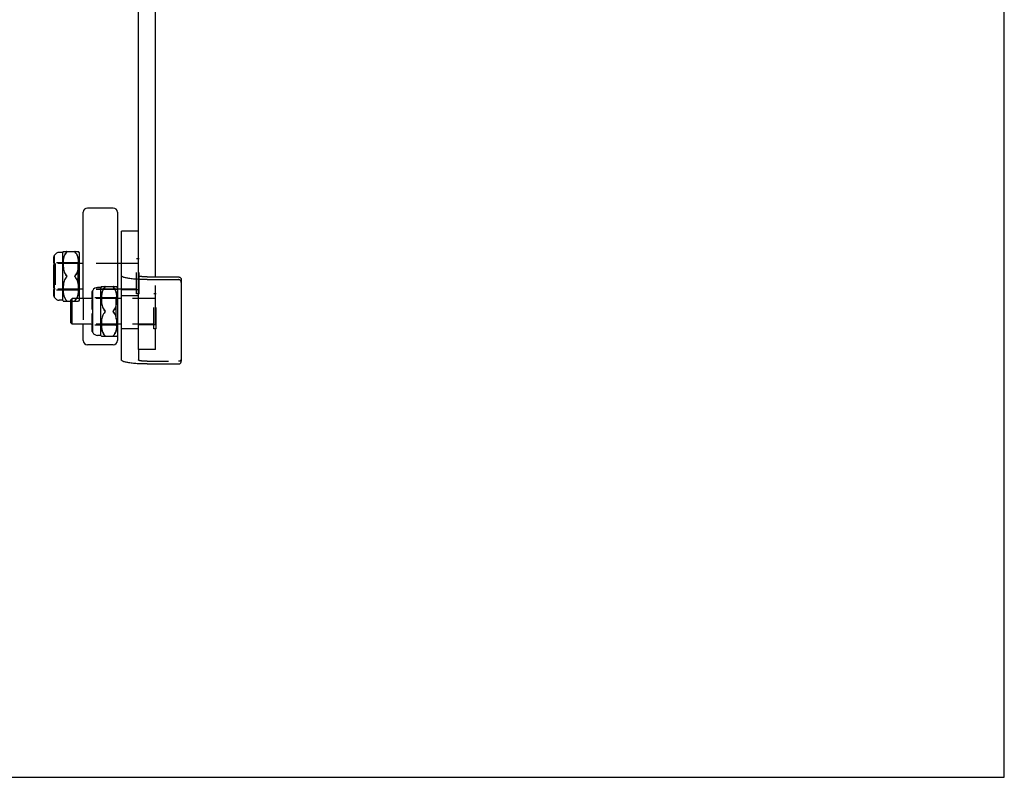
# Model space of a CAD drawing. Header units: inches. Extents: x 0 to 28.3, y 0 to 18.3.
# Tile 26 of 34: x 21.1 to 28.3, y 0 to 5.5. Entities that reach past the tile are written whole.
import ezdxf

# ---------------------------------------------------------------- set-up
doc = ezdxf.new("R2010")
doc.units = ezdxf.units.IN
doc.header["$LTSCALE"] = 1.558333
doc.header["$MEASUREMENT"] = 0
doc.linetypes.add('HIDDEN', pattern=[0.2, 0.1, -0.1])
doc.layers.get('0').update_dxf_attribs({"linetype": 'CONTINUOUS'})
doc.layers.add('DEFAULT_2', color=8, linetype='HIDDEN')

msp = doc.modelspace()

# ---------------------------------------------------------------- linework, layer by layer
at = {"color": 7, "linetype": 'Continuous'}
for p, q in [((28.3333, 0), (28.3333, 18.3333)), ((22.1228, 3.6611), (22.1228, 9.2859)), ((21.5928, 3.5027), (21.5928, 4.1341)), ((21.8116, 4.1653), (21.624, 4.1653)), ((21.8428, 4.1341), (21.8428, 3.1965)), ((21.9978, 3.995), (21.8728, 3.995)), ((21.3828, 3.8189), (21.3828, 3.8196)), ((21.4428, 3.8403), (21.4178, 3.8403)), ((21.4459, 3.8473), (21.4428, 3.8403)), ((21.4428, 3.4903), (21.4428, 3.8403)), ((21.4459, 3.8471), (21.5596, 3.8471)), ((21.5628, 3.8403), (21.5596, 3.8473)), ((21.5628, 3.8403), (21.5628, 3.5027)), ((21.3768, 3.7493), (21.3778, 3.7503)), ((21.3768, 3.5813), (21.3768, 3.7493)), ((21.3778, 3.7618), (21.3778, 3.7994)), ((21.3817, 3.7618), (21.3778, 3.7618)), ((21.3778, 3.6803), (21.3778, 3.7495)), ((21.3828, 3.7633), (21.3828, 3.7845)), ((21.5928, 3.7593), (21.5628, 3.7593)), ((21.8728, 3.7593), (21.8428, 3.7593)), ((21.3778, 3.6803), (21.3828, 3.6803)), ((21.3828, 3.6503), (21.3828, 3.6803)), ((21.3828, 3.6503), (21.3778, 3.6503)), ((21.3778, 3.581), (21.3778, 3.6503)), ((21.9978, 3.6709), (21.9978, 3.6708)), ((22.0603, 3.6611), (22.2903, 3.6611)), ((22.3103, 3.6413), (22.3103, 3.6217)), ((21.3768, 3.5813), (21.3778, 3.5802)), ((21.3818, 3.5687), (21.3778, 3.5687)), ((21.3778, 3.5311), (21.3778, 3.5687)), ((21.3828, 3.546), (21.3828, 3.5672)), ((21.5928, 3.5713), (21.5628, 3.5713)), ((21.6578, 3.5052), (21.6578, 3.5428)), ((21.6628, 3.5623), (21.6628, 3.563)), ((21.7228, 3.5837), (21.6978, 3.5837)), ((21.7259, 3.5907), (21.7228, 3.5837)), ((21.7228, 3.2337), (21.7228, 3.5837)), ((21.7259, 3.5905), (21.8396, 3.5905)), ((21.8428, 3.5837), (21.8396, 3.5907)), ((21.8728, 3.5713), (21.8428, 3.5713)), ((21.3828, 3.5109), (21.3828, 3.5116)), ((21.4428, 3.4903), (21.4178, 3.4903)), ((21.4459, 3.4833), (21.4428, 3.4903)), ((21.4459, 3.4834), (21.5018, 3.4834)), ((21.5018, 3.4927), (21.5118, 3.5027)), ((21.5018, 3.3247), (21.5018, 3.4927)), ((21.6602, 3.5027), (21.5118, 3.5027)), ((21.5118, 3.3147), (21.5118, 3.5027)), ((21.6617, 3.5052), (21.6578, 3.5052)), ((21.6578, 3.4237), (21.6578, 3.4929)), ((21.6628, 3.5067), (21.6628, 3.5279)), ((21.8728, 3.5027), (21.8428, 3.5027)), ((21.6578, 3.4237), (21.6628, 3.4237)), ((21.6628, 3.3937), (21.6578, 3.3937)), ((21.6578, 3.3244), (21.6578, 3.3937)), ((21.6628, 3.3937), (21.6628, 3.4237)), ((21.5018, 3.3247), (21.5118, 3.3147)), ((21.6602, 3.3147), (21.5118, 3.3147)), ((21.5928, 3.1965), (21.5928, 3.3147)), ((21.8728, 3.3147), (21.8428, 3.3147)), ((21.6618, 3.3121), (21.6578, 3.3121)), ((21.6578, 3.2745), (21.6578, 3.3121)), ((21.6628, 3.2894), (21.6628, 3.3106)), ((21.6628, 3.2543), (21.6628, 3.255)), ((21.7228, 3.2337), (21.6978, 3.2337)), ((21.7259, 3.2267), (21.7228, 3.2337)), ((21.7259, 3.2268), (21.8396, 3.2268)), ((21.8428, 3.2337), (21.8396, 3.2267)), ((21.8116, 3.1653), (21.624, 3.1653)), ((0, 0), (28.3333, 0))]:
    msp.add_line(p, q, dxfattribs=at)
at = {"color": 3, "linetype": 'Continuous'}
for p, q in [((21.9978, 3.6709), (21.9978, 9.3837)), ((21.8728, 3.0535), (21.8728, 3.995)), ((22.0603, 3.6415), (22.2903, 3.6415)), ((22.3103, 3.6217), (22.3103, 3.0439)), ((22.0603, 3.0242), (22.2903, 3.0242))]:
    msp.add_line(p, q, dxfattribs=at)
at = {"color": 8, "linetype": 'HIDDEN'}
for p, q in [((21.8728, 3.7618), (21.9978, 3.7618)), ((21.9978, 3.5688), (21.9978, 3.7618)), ((21.8728, 3.5688), (21.9978, 3.5688)), ((21.8728, 3.5253), (21.9978, 3.5253)), ((21.9978, 3.5052), (21.9978, 3.5253)), ((21.9978, 3.5052), (22.1228, 3.5052)), ((22.1228, 3.3122), (22.1228, 3.5052)), ((21.8728, 3.2827), (21.9978, 3.2827)), ((21.9978, 3.3122), (22.1228, 3.3122)), ((21.9978, 3.2827), (21.9978, 3.3122))]:
    msp.add_line(p, q, dxfattribs=at)
at = {"linetype": 'HIDDEN'}
for p, q in [((21.8728, 3.5688), (21.8728, 3.7618)), ((21.8728, 3.2827), (21.8728, 3.5253)), ((21.9978, 3.3122), (21.9978, 3.5052))]:
    msp.add_line(p, q, dxfattribs=at)
at = {"color": 7, "linetype": 'Continuous'}
for points in [[(21.3828, 3.8189), (21.3807, 3.8145), (21.379, 3.8095), (21.3781, 3.8044), (21.3778, 3.7994)], [(21.4714, 3.8421), (21.4656, 3.8357), (21.4603, 3.8278), (21.4558, 3.8184), (21.4521, 3.8076), (21.4492, 3.7952), (21.4472, 3.7815), (21.4461, 3.767), (21.4459, 3.7527), (21.4464, 3.7394), (21.4476, 3.7275), (21.4492, 3.717), (21.4512, 3.7078), (21.4537, 3.6994), (21.4568, 3.6915), (21.4608, 3.6838), (21.4656, 3.6767), (21.4714, 3.6703)], [(21.4714, 3.8421), (21.4727, 3.8434), (21.4735, 3.8445), (21.474, 3.8454), (21.474, 3.8462), (21.4735, 3.8467), (21.4726, 3.847), (21.4714, 3.8471)], [(21.5341, 3.8471), (21.5328, 3.847), (21.532, 3.8467), (21.5315, 3.8461), (21.5315, 3.8454), (21.532, 3.8444), (21.5329, 3.8434), (21.5341, 3.8421)], [(21.5341, 3.6703), (21.5399, 3.6766), (21.5447, 3.6837), (21.5486, 3.6913), (21.5517, 3.6991), (21.5542, 3.7074), (21.5562, 3.7166), (21.5579, 3.7271), (21.5591, 3.739), (21.5596, 3.7523), (21.5594, 3.7667), (21.5584, 3.7813), (21.5564, 3.7951), (21.5535, 3.8075), (21.5497, 3.8184), (21.5452, 3.8277), (21.5399, 3.8357), (21.5341, 3.8421)], [(21.3778, 3.7707), (21.3781, 3.7743), (21.379, 3.7779), (21.3807, 3.7814), (21.3828, 3.7845)], [(21.3828, 3.7633), (21.381, 3.7608), (21.3796, 3.7581), (21.3786, 3.7552), (21.3779, 3.7523), (21.3778, 3.7495)], [(21.4714, 3.6603), (21.4656, 3.6539), (21.4608, 3.6467), (21.4569, 3.6391), (21.4538, 3.6312), (21.4513, 3.6228), (21.4492, 3.6136), (21.4476, 3.6031), (21.4464, 3.5912), (21.4459, 3.578), (21.4461, 3.5638), (21.4471, 3.5493), (21.4491, 3.5355), (21.452, 3.5231), (21.4558, 3.5122), (21.4603, 3.5028), (21.4656, 3.4948), (21.4714, 3.4884)], [(21.474, 3.6653), (21.4739, 3.6666), (21.4734, 3.6678), (21.4725, 3.6691), (21.4714, 3.6703)], [(21.4714, 3.6603), (21.4725, 3.6614), (21.4734, 3.6627), (21.4739, 3.664), (21.474, 3.6653)], [(21.5341, 3.6703), (21.533, 3.6691), (21.5321, 3.6678), (21.5316, 3.6666), (21.5315, 3.6653)], [(21.5315, 3.6653), (21.5316, 3.664), (21.5321, 3.6627), (21.533, 3.6614), (21.5341, 3.6603)], [(21.5451, 3.5027), (21.5452, 3.5029), (21.5498, 3.5123), (21.5535, 3.5232), (21.5564, 3.5356), (21.5584, 3.5495), (21.5594, 3.5641), (21.5596, 3.5784), (21.559, 3.5917), (21.5579, 3.6036), (21.5562, 3.614), (21.5542, 3.6232), (21.5516, 3.6315), (21.5486, 3.6393), (21.5447, 3.6468), (21.5399, 3.6539), (21.5341, 3.6603)], [(22.0603, 3.6611), (22.0567, 3.6611), (22.0533, 3.6611), (22.0498, 3.6612), (22.0463, 3.6613), (22.043, 3.6614), (22.0396, 3.6616), (22.0363, 3.6618), (22.0331, 3.662), (22.03, 3.6623), (22.027, 3.6626), (22.0241, 3.6629), (22.0213, 3.6632), (22.0186, 3.6635), (22.0161, 3.6639), (22.0136, 3.6643), (22.0114, 3.6647), (22.0093, 3.6652), (22.0073, 3.6656), (22.0056, 3.6661), (22.0039, 3.6666), (22.0025, 3.6671), (22.0013, 3.6676), (22.0002, 3.6681), (21.9993, 3.6687), (21.9986, 3.6692), (21.9981, 3.6697), (21.9979, 3.6703), (21.9978, 3.6708)], [(22.2903, 3.6611), (22.2922, 3.661), (22.2942, 3.6607), (22.2961, 3.6602), (22.2979, 3.6596), (22.2997, 3.6587), (22.3014, 3.6577), (22.3029, 3.6566), (22.3044, 3.6553), (22.3057, 3.6538), (22.3069, 3.6523), (22.3079, 3.6506), (22.3087, 3.6489), (22.3094, 3.647), (22.3099, 3.6452), (22.3102, 3.6432), (22.3103, 3.6413)], [(21.3778, 3.581), (21.3781, 3.5775), (21.379, 3.5739), (21.3807, 3.5704), (21.3828, 3.5672)], [(21.3828, 3.546), (21.381, 3.5485), (21.3796, 3.5513), (21.3786, 3.5541), (21.3779, 3.557), (21.3778, 3.5598)], [(21.3778, 3.5311), (21.3781, 3.5262), (21.379, 3.521), (21.3807, 3.5161), (21.3828, 3.5116)], [(21.6628, 3.5623), (21.6607, 3.5579), (21.659, 3.5529), (21.6581, 3.5478), (21.6578, 3.5428)], [(21.7514, 3.5855), (21.7456, 3.5791), (21.7403, 3.5712), (21.7358, 3.5618), (21.7321, 3.551), (21.7292, 3.5386), (21.7272, 3.5249), (21.7261, 3.5104), (21.7259, 3.4961), (21.7264, 3.4828), (21.7276, 3.4709), (21.7292, 3.4605), (21.7312, 3.4512), (21.7337, 3.4428), (21.7368, 3.4349), (21.7408, 3.4272), (21.7456, 3.4201), (21.7514, 3.4137)], [(21.7514, 3.5855), (21.7527, 3.5868), (21.7535, 3.5879), (21.754, 3.5888), (21.754, 3.5896), (21.7535, 3.5901), (21.7526, 3.5904), (21.7514, 3.5905)], [(21.8141, 3.5905), (21.8128, 3.5904), (21.812, 3.5901), (21.8115, 3.5895), (21.8115, 3.5888), (21.812, 3.5878), (21.8129, 3.5868), (21.8141, 3.5855)], [(21.8141, 3.4137), (21.8199, 3.42), (21.8247, 3.4271), (21.8286, 3.4347), (21.8317, 3.4425), (21.8342, 3.4508), (21.8362, 3.46), (21.8379, 3.4705), (21.8391, 3.4824), (21.8396, 3.4957), (21.8394, 3.5101), (21.8384, 3.5247), (21.8364, 3.5385), (21.8335, 3.5509), (21.8297, 3.5618), (21.8252, 3.5711), (21.8199, 3.5791), (21.8141, 3.5855)], [(21.4714, 3.4834), (21.4727, 3.4835), (21.4735, 3.4839), (21.474, 3.4844), (21.474, 3.4852), (21.4735, 3.4861), (21.4726, 3.4872), (21.4714, 3.4884)], [(21.6578, 3.5141), (21.6581, 3.5177), (21.659, 3.5213), (21.6607, 3.5248), (21.6628, 3.5279)], [(21.6628, 3.5067), (21.661, 3.5042), (21.6596, 3.5015), (21.6586, 3.4986), (21.6579, 3.4957), (21.6578, 3.4929)], [(21.7514, 3.4037), (21.7456, 3.3973), (21.7408, 3.3901), (21.7369, 3.3825), (21.7338, 3.3746), (21.7313, 3.3662), (21.7292, 3.357), (21.7276, 3.3465), (21.7264, 3.3346), (21.7259, 3.3214), (21.7261, 3.3072), (21.7271, 3.2927), (21.7291, 3.2789), (21.732, 3.2665), (21.7358, 3.2556), (21.7403, 3.2462), (21.7456, 3.2382), (21.7514, 3.2318)], [(21.754, 3.4087), (21.7539, 3.41), (21.7534, 3.4112), (21.7525, 3.4125), (21.7514, 3.4137)], [(21.7514, 3.4037), (21.7525, 3.4049), (21.7534, 3.4061), (21.7539, 3.4074), (21.754, 3.4087)], [(21.8141, 3.4137), (21.813, 3.4125), (21.8121, 3.4112), (21.8116, 3.41), (21.8115, 3.4087)], [(21.8115, 3.4087), (21.8116, 3.4074), (21.8121, 3.4061), (21.813, 3.4049), (21.8141, 3.4037)], [(21.8141, 3.2318), (21.82, 3.2383), (21.8252, 3.2463), (21.8298, 3.2557), (21.8335, 3.2666), (21.8364, 3.279), (21.8384, 3.2929), (21.8394, 3.3075), (21.8396, 3.3218), (21.839, 3.3351), (21.8379, 3.347), (21.8362, 3.3574), (21.8342, 3.3666), (21.8316, 3.3749), (21.8286, 3.3827), (21.8247, 3.3902), (21.8199, 3.3973), (21.8141, 3.4037)], [(21.6578, 3.3244), (21.6581, 3.3209), (21.659, 3.3173), (21.6607, 3.3138), (21.6628, 3.3106)], [(21.6628, 3.2894), (21.661, 3.2919), (21.6596, 3.2947), (21.6586, 3.2975), (21.6579, 3.3004), (21.6578, 3.3032)], [(21.6578, 3.2745), (21.6581, 3.2696), (21.659, 3.2644), (21.6607, 3.2595), (21.6628, 3.255)], [(21.7514, 3.2268), (21.7527, 3.2269), (21.7535, 3.2273), (21.754, 3.2278), (21.754, 3.2286), (21.7535, 3.2295), (21.7526, 3.2306), (21.7514, 3.2318)], [(21.8141, 3.2318), (21.8128, 3.2306), (21.812, 3.2295), (21.8115, 3.2285), (21.8115, 3.2278), (21.812, 3.2272), (21.8129, 3.2269), (21.8141, 3.2268)]]:
    msp.add_lwpolyline(points, dxfattribs=at)
at = {"color": 3, "linetype": 'Continuous'}
for points in [[(22.0603, 3.6415), (22.0497, 3.6415), (22.0393, 3.6417), (22.0288, 3.6419), (22.0185, 3.6422), (22.0084, 3.6426), (21.9983, 3.6431), (21.9885, 3.6437), (21.9789, 3.6444), (21.9696, 3.6452), (21.9605, 3.646), (21.9517, 3.6469), (21.9433, 3.6479), (21.9353, 3.649), (21.9277, 3.6501), (21.9204, 3.6513), (21.9137, 3.6525), (21.9073, 3.6539), (21.9015, 3.6552), (21.8961, 3.6566), (21.8913, 3.6581), (21.887, 3.6596), (21.8833, 3.6611), (21.8801, 3.6627), (21.8775, 3.6643), (21.8754, 3.6659), (21.8739, 3.6675), (21.873, 3.6692), (21.8728, 3.6708)], [(22.3103, 3.6217), (22.3102, 3.6237), (22.3099, 3.6256), (22.3094, 3.6275), (22.3087, 3.6293), (22.3079, 3.6311), (22.3069, 3.6327), (22.3057, 3.6343), (22.3044, 3.6357), (22.3029, 3.637), (22.3014, 3.6382), (22.2997, 3.6392), (22.2979, 3.64), (22.2961, 3.6406), (22.2942, 3.6411), (22.2922, 3.6414), (22.2903, 3.6415)], [(22.0603, 3.0242), (22.0497, 3.0242), (22.0393, 3.0244), (22.0288, 3.0246), (22.0185, 3.0249), (22.0084, 3.0253), (21.9983, 3.0258), (21.9885, 3.0264), (21.9789, 3.0271), (21.9696, 3.0279), (21.9605, 3.0287), (21.9517, 3.0296), (21.9433, 3.0306), (21.9353, 3.0317), (21.9277, 3.0328), (21.9204, 3.034), (21.9137, 3.0352), (21.9073, 3.0366), (21.9015, 3.0379), (21.8961, 3.0393), (21.8913, 3.0408), (21.887, 3.0423), (21.8833, 3.0438), (21.8801, 3.0454), (21.8775, 3.047), (21.8754, 3.0486), (21.8739, 3.0502), (21.873, 3.0519), (21.8728, 3.0535)], [(22.2903, 3.0242), (22.2922, 3.0243), (22.2942, 3.0246), (22.2961, 3.025), (22.2979, 3.0257), (22.2997, 3.0265), (22.3014, 3.0275), (22.3029, 3.0287), (22.3044, 3.03), (22.3057, 3.0314), (22.3069, 3.033), (22.3079, 3.0346), (22.3087, 3.0364), (22.3094, 3.0382), (22.3099, 3.0401), (22.3102, 3.042), (22.3103, 3.0439)]]:
    msp.add_lwpolyline(points, dxfattribs=at)
at = {"color": 7, "linetype": 'Continuous'}
for centre, radius, start, end in [((21.624, 4.1341), 0.0312, 90, 180), ((21.8116, 4.1341), 0.0312, 0, 90), ((21.4178, 3.8003), 0.04, 90, 151.04498), ((21.6978, 3.5437), 0.04, 90, 151.04498), ((21.4178, 3.5303), 0.04, 208.95502, 270), ((21.6978, 3.2737), 0.04, 208.95502, 270), ((21.624, 3.1965), 0.0312, 180, 270), ((21.8116, 3.1965), 0.0312, 270, 360)]:
    msp.add_arc(centre, radius, start, end, dxfattribs=at)
at = {"layer": 'DEFAULT_2', "color": 8, "linetype": 'HIDDEN'}
for p, q in [((21.3828, 3.7845), (21.3828, 3.8189)), ((21.3778, 3.7994), (21.3779, 3.8034)), ((21.3828, 3.7868), (21.3778, 3.7868)), ((21.3778, 3.7503), (21.3868, 3.7593)), ((21.3779, 3.8034), (21.3786, 3.8075)), ((21.3786, 3.8075), (21.3796, 3.8115)), ((21.3828, 3.7618), (21.3817, 3.7618)), ((21.5528, 3.7653), (21.3828, 3.7653)), ((21.3828, 3.6803), (21.3828, 3.7633)), ((21.5628, 3.7593), (21.3868, 3.7593)), ((21.3868, 3.7593), (21.3868, 3.5713)), ((21.5628, 3.7753), (21.5528, 3.7653)), ((21.5528, 3.7653), (21.5528, 3.5653)), ((21.8428, 3.7603), (21.5928, 3.7603)), ((21.8428, 3.7593), (21.5928, 3.7593)), ((21.9838, 3.7593), (21.8728, 3.7593)), ((22.0018, 3.7933), (21.9838, 3.7933)), ((21.9838, 3.5373), (21.9838, 3.7933)), ((22.0018, 3.5373), (22.0018, 3.7933)), ((21.3828, 3.7406), (21.3778, 3.7406)), ((21.4538, 3.6994), (21.4537, 3.6994)), ((21.4569, 3.6915), (21.4568, 3.6915)), ((21.4608, 3.6838), (21.4608, 3.6838)), ((21.5517, 3.6991), (21.5516, 3.6991)), ((21.5542, 3.7074), (21.5542, 3.7074)), ((21.3828, 3.5672), (21.3828, 3.6503)), ((21.4512, 3.6227), (21.4513, 3.6228)), ((21.4537, 3.6311), (21.4538, 3.6312)), ((21.4568, 3.639), (21.4569, 3.6391)), ((21.4608, 3.6467), (21.4608, 3.6467)), ((21.4656, 3.6539), (21.4656, 3.6539)), ((21.5315, 3.6653), (21.5316, 3.6666)), ((21.533, 3.6614), (21.5321, 3.6627)), ((21.533, 3.6691), (21.5341, 3.6703)), ((21.5447, 3.6468), (21.5486, 3.6393)), ((21.5516, 3.6315), (21.5517, 3.6314)), ((21.5542, 3.6232), (21.5542, 3.6231)), ((22.1228, 3.1309), (22.1228, 3.6611)), ((21.3828, 3.5899), (21.3778, 3.5899)), ((21.3778, 3.5802), (21.3868, 3.5713)), ((21.3828, 3.5437), (21.3778, 3.5437)), ((21.3828, 3.5687), (21.3818, 3.5687)), ((21.5528, 3.5653), (21.3828, 3.5653)), ((21.3828, 3.5116), (21.3828, 3.546)), ((21.5628, 3.5713), (21.3868, 3.5713)), ((21.5628, 3.5553), (21.5528, 3.5653)), ((21.8428, 3.5713), (21.5928, 3.5713)), ((21.8428, 3.5703), (21.5928, 3.5703)), ((21.6578, 3.5428), (21.6579, 3.5468)), ((21.6579, 3.5468), (21.6586, 3.5509)), ((21.6586, 3.5509), (21.6596, 3.5549)), ((21.6628, 3.5279), (21.6628, 3.5623)), ((21.9838, 3.5713), (21.8728, 3.5713)), ((22.0018, 3.5373), (21.9838, 3.5373)), ((22.1268, 3.5367), (22.1088, 3.5367)), ((22.1088, 3.2807), (22.1088, 3.5367)), ((22.1268, 3.2807), (22.1268, 3.5367)), ((21.3796, 3.519), (21.3786, 3.5231)), ((21.381, 3.5152), (21.3796, 3.519)), ((21.3828, 3.5116), (21.381, 3.5152)), ((21.5018, 3.4834), (21.5596, 3.4834)), ((21.5628, 3.4903), (21.5596, 3.4833)), ((21.5628, 3.5027), (21.5628, 3.4903)), ((21.5928, 3.5027), (21.5928, 3.3147)), ((21.6628, 3.5303), (21.6578, 3.5303)), ((21.6628, 3.484), (21.6578, 3.484)), ((21.8428, 3.5027), (21.6602, 3.5027)), ((21.6628, 3.5052), (21.6617, 3.5052)), ((21.8328, 3.5087), (21.6628, 3.5087)), ((21.6628, 3.4237), (21.6628, 3.5067)), ((21.8428, 3.5187), (21.8328, 3.5087)), ((21.8328, 3.5087), (21.8328, 3.3087)), ((22.1088, 3.5027), (21.8728, 3.5027)), ((21.6628, 3.3106), (21.6628, 3.3937)), ((21.7313, 3.4512), (21.7312, 3.4512)), ((21.7338, 3.4428), (21.7337, 3.4428)), ((21.7369, 3.4349), (21.7368, 3.4349)), ((21.7408, 3.4272), (21.7408, 3.4272)), ((21.7408, 3.3901), (21.7408, 3.3901)), ((21.7456, 3.3973), (21.7456, 3.3973)), ((21.8115, 3.4087), (21.8116, 3.41)), ((21.813, 3.4049), (21.8121, 3.4061)), ((21.813, 3.4125), (21.8141, 3.4137)), ((21.8247, 3.3902), (21.8286, 3.3827)), ((21.8317, 3.4425), (21.8316, 3.4425)), ((21.8342, 3.4508), (21.8342, 3.4508)), ((21.6628, 3.3333), (21.6578, 3.3333)), ((21.8428, 3.3147), (21.6602, 3.3147)), ((21.7312, 3.3661), (21.7313, 3.3662)), ((21.7337, 3.3745), (21.7338, 3.3746)), ((21.7368, 3.3824), (21.7369, 3.3825)), ((21.8316, 3.3749), (21.8317, 3.3748)), ((21.8342, 3.3666), (21.8342, 3.3665)), ((22.1088, 3.3147), (21.8728, 3.3147)), ((21.6628, 3.2871), (21.6578, 3.2871)), ((21.6596, 3.2624), (21.6586, 3.2665)), ((21.661, 3.2586), (21.6596, 3.2624)), ((21.6628, 3.255), (21.661, 3.2586)), ((21.6628, 3.3121), (21.6618, 3.3121)), ((21.8328, 3.3087), (21.6628, 3.3087)), ((21.6628, 3.255), (21.6628, 3.2894)), ((21.8428, 3.2987), (21.8328, 3.3087)), ((22.1268, 3.2807), (22.1088, 3.2807)), ((22.1228, 3.1309), (21.9978, 3.1309)), ((21.9978, 3.1309), (21.9978, 3.0535)), ((22.0603, 3.0437), (22.2903, 3.0437))]:
    msp.add_line(p, q, dxfattribs=at)
at = {"layer": 'DEFAULT_2', "linetype": 'HIDDEN'}
msp.add_line((21.9978, 3.1309), (21.9978, 3.6708), dxfattribs=at)
at = {"layer": 'DEFAULT_2', "color": 8, "linetype": 'HIDDEN'}
for points in [[(21.3796, 3.8115), (21.381, 3.8154), (21.3828, 3.8189)], [(21.4513, 3.7078), (21.4492, 3.717), (21.4476, 3.7274), (21.4464, 3.7393), (21.4459, 3.7525), (21.4461, 3.7668), (21.4471, 3.7813), (21.4491, 3.795), (21.452, 3.8074), (21.4558, 3.8183), (21.4603, 3.8277), (21.4656, 3.8357), (21.4656, 3.8357)], [(21.4714, 3.8471), (21.4727, 3.847), (21.4735, 3.8467), (21.474, 3.8461), (21.474, 3.8454), (21.4735, 3.8444), (21.4726, 3.8434)], [(21.5329, 3.8434), (21.5328, 3.8434), (21.532, 3.8445), (21.5315, 3.8454), (21.5315, 3.8462), (21.532, 3.8467), (21.5329, 3.847)], [(21.5399, 3.8357), (21.54, 3.8357), (21.5452, 3.8277), (21.5498, 3.8183), (21.5535, 3.8073), (21.5564, 3.7949), (21.5584, 3.7811), (21.5594, 3.7664), (21.5596, 3.7521), (21.559, 3.7388), (21.5579, 3.7269), (21.5562, 3.7165)], [(21.4714, 3.6703), (21.4656, 3.6766), (21.4656, 3.6767)], [(21.5486, 3.6913), (21.5486, 3.6913), (21.5447, 3.6837), (21.5399, 3.6766), (21.5399, 3.6766)], [(21.4656, 3.4948), (21.4603, 3.5027), (21.4558, 3.5121), (21.4521, 3.5229), (21.4492, 3.5353), (21.4472, 3.549), (21.4461, 3.5636), (21.4459, 3.5778), (21.4464, 3.5911), (21.4476, 3.603), (21.4492, 3.6135), (21.4492, 3.6136)], [(21.4714, 3.6703), (21.4725, 3.6691), (21.4734, 3.6678)], [(21.4734, 3.6627), (21.4725, 3.6614), (21.4714, 3.6603)], [(21.5341, 3.6603), (21.5399, 3.6539), (21.5399, 3.6539)], [(21.5562, 3.614), (21.5562, 3.6139), (21.5579, 3.6035), (21.5591, 3.5915), (21.5596, 3.5782), (21.5594, 3.5639), (21.5584, 3.5492), (21.5564, 3.5354), (21.5535, 3.523), (21.5497, 3.5122), (21.5452, 3.5028), (21.5399, 3.4949)], [(21.3786, 3.5231), (21.3779, 3.5271), (21.3778, 3.5311)], [(21.6596, 3.5549), (21.661, 3.5588), (21.6628, 3.5623)], [(21.7292, 3.4604), (21.7276, 3.4708), (21.7264, 3.4827), (21.7259, 3.4959), (21.7261, 3.5102), (21.7271, 3.5247), (21.7291, 3.5384), (21.732, 3.5508), (21.7358, 3.5617), (21.7403, 3.5711), (21.7456, 3.5791), (21.7456, 3.5791)], [(21.7514, 3.5905), (21.7527, 3.5904), (21.7535, 3.5901), (21.754, 3.5895), (21.754, 3.5888), (21.7535, 3.5878), (21.7526, 3.5868)], [(21.8129, 3.5868), (21.8128, 3.5868), (21.812, 3.5879), (21.8115, 3.5888), (21.8115, 3.5896), (21.812, 3.5901), (21.8129, 3.5904)], [(21.8199, 3.5791), (21.82, 3.5791), (21.8252, 3.5711), (21.8298, 3.5617), (21.8335, 3.5508), (21.8364, 3.5383), (21.8384, 3.5245), (21.8394, 3.5098), (21.8396, 3.4955), (21.839, 3.4822), (21.8379, 3.4703), (21.8362, 3.4599)], [(21.4726, 3.4872), (21.4727, 3.4872), (21.4735, 3.4861), (21.474, 3.4851), (21.474, 3.4844), (21.4735, 3.4838), (21.4726, 3.4835), (21.4714, 3.4834)], [(21.5341, 3.4884), (21.5328, 3.4872), (21.532, 3.4861), (21.5315, 3.4851), (21.5315, 3.4844), (21.532, 3.4838), (21.5329, 3.4835)], [(21.5341, 3.4834), (21.5328, 3.4835), (21.532, 3.4839), (21.5315, 3.4844), (21.5315, 3.4852), (21.532, 3.4861), (21.5329, 3.4872)], [(21.5341, 3.4884), (21.54, 3.4949), (21.5451, 3.5027)], [(21.7514, 3.4137), (21.7456, 3.42), (21.7456, 3.4201)], [(21.7514, 3.4137), (21.7525, 3.4125), (21.7534, 3.4112)], [(21.7534, 3.4061), (21.7525, 3.4049), (21.7514, 3.4037)], [(21.8141, 3.4037), (21.8199, 3.3973), (21.8199, 3.3973)], [(21.8286, 3.4347), (21.8286, 3.4347), (21.8247, 3.4271), (21.8199, 3.42), (21.8199, 3.42)], [(21.7456, 3.2382), (21.7403, 3.2461), (21.7358, 3.2555), (21.7321, 3.2664), (21.7292, 3.2787), (21.7272, 3.2924), (21.7261, 3.307), (21.7259, 3.3212), (21.7264, 3.3345), (21.7276, 3.3464), (21.7292, 3.3569), (21.7292, 3.357)], [(21.8362, 3.3574), (21.8362, 3.3573), (21.8379, 3.3469), (21.8391, 3.3349), (21.8396, 3.3216), (21.8394, 3.3073), (21.8384, 3.2926), (21.8364, 3.2788), (21.8335, 3.2664), (21.8297, 3.2556), (21.8252, 3.2462), (21.8199, 3.2383)], [(21.6586, 3.2665), (21.6579, 3.2705), (21.6578, 3.2745)], [(21.7526, 3.2306), (21.7527, 3.2306), (21.7535, 3.2295), (21.754, 3.2285), (21.754, 3.2278), (21.7535, 3.2272), (21.7526, 3.2269), (21.7514, 3.2268)], [(21.8129, 3.2269), (21.8128, 3.2269), (21.812, 3.2273), (21.8115, 3.2278), (21.8115, 3.2286), (21.812, 3.2295), (21.8129, 3.2306)], [(22.0603, 3.0437), (22.0567, 3.0438), (22.0533, 3.0438), (22.0498, 3.0439), (22.0463, 3.044), (22.043, 3.0441), (22.0396, 3.0443), (22.0363, 3.0445), (22.0331, 3.0447), (22.03, 3.045), (22.027, 3.0452), (22.0241, 3.0456), (22.0213, 3.0459), (22.0186, 3.0462), (22.0161, 3.0466), (22.0136, 3.047), (22.0114, 3.0474), (22.0093, 3.0479), (22.0073, 3.0483), (22.0056, 3.0488), (22.0039, 3.0493), (22.0025, 3.0498), (22.0013, 3.0503), (22.0002, 3.0508), (21.9993, 3.0514), (21.9986, 3.0519), (21.9981, 3.0524), (21.9979, 3.053), (21.9978, 3.0535)], [(22.3103, 3.0635), (22.3102, 3.0616), (22.3099, 3.0596), (22.3094, 3.0578), (22.3087, 3.0559), (22.3079, 3.0542), (22.3069, 3.0525), (22.3057, 3.051), (22.3044, 3.0495), (22.3029, 3.0482), (22.3014, 3.0471), (22.2997, 3.0461), (22.2979, 3.0453), (22.2961, 3.0446), (22.2942, 3.0441), (22.2922, 3.0438), (22.2903, 3.0437)]]:
    msp.add_lwpolyline(points, dxfattribs=at)

doc.saveas('drawing.dxf')
